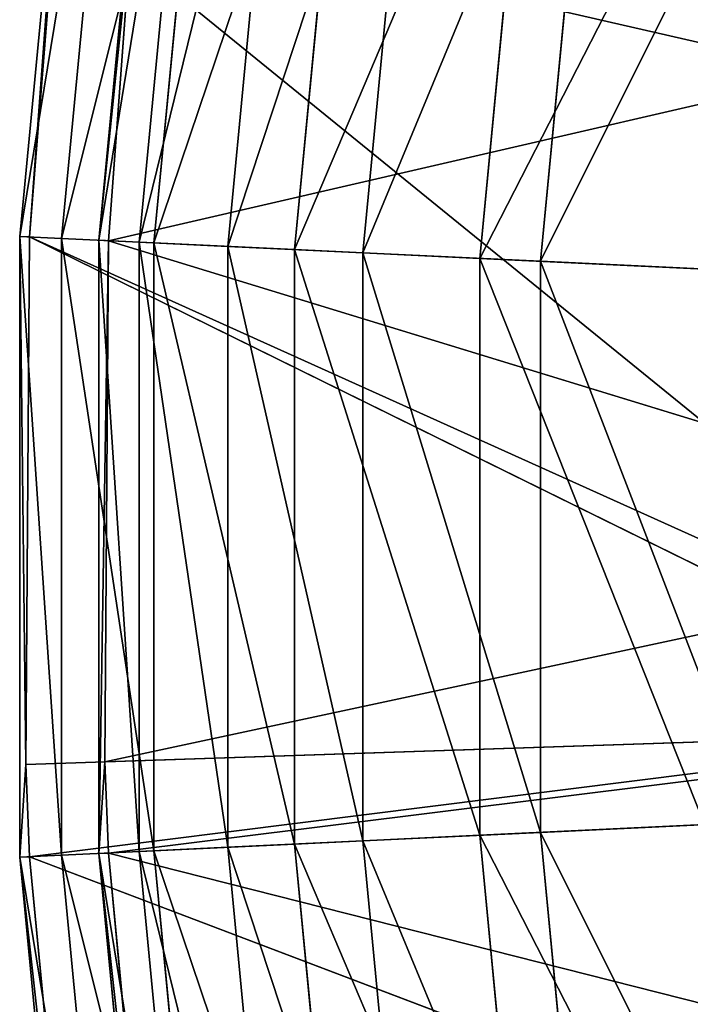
# Model space of a CAD drawing. Extents: x 0.04 to 6.5, y -3.23 to 3.23.
# Tile 45 of 256: x 0.04 to 0.37, y -0.23 to 0.26. Entities that reach past the tile are written whole.
import ezdxf

# ---------------------------------------------------------------- set-up
doc = ezdxf.new("R2010")
doc.units = 0
doc.header["$MEASUREMENT"] = 0
doc.layers.get('0').update_dxf_attribs({"linetype": 'CONTINUOUS'})

# ---------------------------------------------------------------- blocks, each defined once
blk = doc.blocks.new('CERAMICZNA_WISZ_CA_KR_TKA0')
at = {"color": 0}
for p, q in [((0.0665, 0.46022, 1.75141), (0.03725, 0.15387, 1.75141)), ((0.0665, 0.46022, 1.75141), (0.03725, 0.15387, 1.75141)), ((0.0665, 0.46022, 1.75141), (0.04213, 0.15364, 1.91034)), ((0.0665, 0.46022, 1.75141), (0.04213, 0.15364, 1.91034)), ((0.08705, 0.45727, 1.59377), (0.05799, 0.15288, 1.59377)), ((0.08705, 0.45727, 1.59377), (0.05799, 0.15288, 1.59377)), ((0.10542, 0.45463, 1.75338), (0.07652, 0.152, 1.75338)), ((0.10542, 0.45463, 1.75338), (0.07652, 0.152, 1.75338)), ((0.12515, 0.45179, 1.60205), (0.09644, 0.15105, 1.60205)), ((0.12515, 0.45179, 1.60205), (0.09644, 0.15105, 1.60205)), ((0.13246, 0.45074, 1.44153), (0.10381, 0.1507, 1.44153)), ((0.13246, 0.45074, 1.44153), (0.10381, 0.1507, 1.44153)), ((0.16875, 0.44552, 1.4559), (0.14043, 0.14896, 1.4559)), ((0.16875, 0.44552, 1.4559), (0.14043, 0.14896, 1.4559)), ((0.20154, 0.44081, 1.29866), (0.17353, 0.14738, 1.29866)), ((0.20154, 0.44081, 1.29866), (0.17353, 0.14738, 1.29866)), ((0.23506, 0.43599, 1.31874), (0.20735, 0.14577, 1.31874)), ((0.23506, 0.43599, 1.31874), (0.20735, 0.14577, 1.31874)), ((0.29249, 0.42773, 1.1689), (0.26531, 0.14301, 1.1689)), ((0.29249, 0.42773, 1.1689), (0.26531, 0.14301, 1.1689)), ((0.32238, 0.42343, 1.19417), (0.29546, 0.14157, 1.19417)), ((0.32238, 0.42343, 1.19417), (0.29546, 0.14157, 1.19417)), ((0.05469, 0.3232, 1.91034), (0.04213, 0.15364, 1.91034)), ((0.05469, 0.3232, 1.91034), (0.04213, 0.15364, 1.91034)), ((0.05469, 0.3232, 1.91034), (0.54589, 0.21066, 6.36459)), ((0.05469, 0.3232, 1.91034), (0.54589, 0.21066, 6.36459)), ((0.05469, 0.3232, 1.91034), (0.53865, -0.07028, 6.36459)), ((0.05469, 0.3232, 1.91034), (0.53865, -0.07028, 6.36459)), ((0.09362, 0.31929, 1.90595), (0.07652, 0.152, 1.75338)), ((0.09362, 0.31929, 1.90595), (0.07652, 0.152, 1.75338)), ((0.08121, 0.15178, 1.90595), (0.09362, 0.31929, 1.90595)), ((0.08121, 0.15178, 1.90595), (0.09362, 0.31929, 1.90595)), ((0.08121, 0.15178, 1.90595), (0.59038, 0.26931, 6.36021)), ((0.08121, 0.15178, 1.90595), (0.59038, 0.26931, 6.36021)), ((0.04213, 0.15364, 1.91034), (0.03725, 0.15387, 1.75141)), ((0.03725, 0.15387, 1.75141), (0.04028, -0.10789, 1.91034)), ((0.04213, 0.15364, 1.91034), (0.03725, 0.15387, 1.75141)), ((0.05799, 0.15288, 1.59377), (0.03725, 0.15387, 1.75141)), ((0.03725, 0.15387, 1.75141), (0.04028, -0.10789, 1.91034)), ((0.03725, 0.15387, 1.75141), (0.03725, -0.15387, 1.75141)), ((0.03725, 0.15387, 1.75141), (0.03725, -0.15387, 1.75141)), ((0.05799, 0.15288, 1.59377), (0.03725, 0.15387, 1.75141)), ((0.04213, 0.15364, 1.91034), (0.04028, -0.10789, 1.91034)), ((0.04213, 0.15364, 1.91034), (0.04028, -0.10789, 1.91034)), ((0.04213, 0.15364, 1.91034), (0.53865, -0.07028, 6.36459)), ((0.04213, 0.15364, 1.91034), (0.53865, -0.07028, 6.36459)), ((0.04213, 0.15364, 1.91034), (0.53927, -0.09121, 6.36459)), ((0.04213, 0.15364, 1.91034), (0.53927, -0.09121, 6.36459)), ((0.10381, 0.1507, 1.44153), (0.05799, 0.15288, 1.59377)), ((0.05799, 0.15288, 1.59377), (0.05799, -0.15288, 1.59377)), ((0.05799, 0.15288, 1.59377), (0.05799, -0.15288, 1.59377)), ((0.10381, 0.1507, 1.44153), (0.05799, 0.15288, 1.59377)), ((0.09644, 0.15105, 1.60205), (0.07652, 0.152, 1.75338)), ((0.07652, 0.152, 1.75338), (0.07652, -0.152, 1.75338)), ((0.07652, 0.152, 1.75338), (0.07652, -0.152, 1.75338)), ((0.07652, 0.152, 1.75338), (0.08121, 0.15178, 1.90595)), ((0.09644, 0.15105, 1.60205), (0.07652, 0.152, 1.75338)), ((0.07652, 0.152, 1.75338), (0.08121, 0.15178, 1.90595)), ((0.08121, 0.15178, 1.90595), (0.07652, -0.152, 1.75338)), ((0.08121, 0.15178, 1.90595), (0.07652, -0.152, 1.75338)), ((0.07938, -0.10659, 1.90595), (0.08121, 0.15178, 1.90595)), ((0.07938, -0.10659, 1.90595), (0.08121, 0.15178, 1.90595)), ((0.08121, 0.15178, 1.90595), (0.57687, 0, 6.36021)), ((0.08121, 0.15178, 1.90595), (0.57687, 0, 6.36021)), ((0.14043, 0.14896, 1.4559), (0.09644, 0.15105, 1.60205)), ((0.09644, 0.15105, 1.60205), (0.09644, -0.15105, 1.60205)), ((0.09644, 0.15105, 1.60205), (0.09644, -0.15105, 1.60205)), ((0.14043, 0.14896, 1.4559), (0.09644, 0.15105, 1.60205)), ((0.17353, 0.14738, 1.29866), (0.10381, 0.1507, 1.44153)), ((0.10381, 0.1507, 1.44153), (0.10381, -0.1507, 1.44153)), ((0.10381, 0.1507, 1.44153), (0.10381, -0.1507, 1.44153)), ((0.17353, 0.14738, 1.29866), (0.10381, 0.1507, 1.44153)), ((0.20735, 0.14577, 1.31874), (0.14043, 0.14896, 1.4559)), ((0.14043, 0.14896, 1.4559), (0.14043, -0.14896, 1.4559)), ((0.14043, 0.14896, 1.4559), (0.14043, -0.14896, 1.4559)), ((0.20735, 0.14577, 1.31874), (0.14043, 0.14896, 1.4559)), ((0.26531, 0.14301, 1.1689), (0.17353, 0.14738, 1.29866)), ((0.17353, 0.14738, 1.29866), (0.17353, -0.14738, 1.29866)), ((0.17353, 0.14738, 1.29866), (0.17353, -0.14738, 1.29866)), ((0.26531, 0.14301, 1.1689), (0.17353, 0.14738, 1.29866)), ((0.29546, 0.14157, 1.19417), (0.20735, 0.14577, 1.31874)), ((0.20735, 0.14577, 1.31874), (0.20735, -0.14577, 1.31874)), ((0.20735, 0.14577, 1.31874), (0.20735, -0.14577, 1.31874)), ((0.29546, 0.14157, 1.19417), (0.20735, 0.14577, 1.31874)), ((0.37676, 0.1377, 1.05562), (0.26531, 0.14301, 1.1689)), ((0.26531, 0.14301, 1.1689), (0.26531, -0.14301, 1.1689)), ((0.26531, 0.14301, 1.1689), (0.26531, -0.14301, 1.1689)), ((0.37676, 0.1377, 1.05562), (0.26531, 0.14301, 1.1689)), ((0.40246, 0.13647, 1.08542), (0.29546, 0.14157, 1.19417)), ((0.29546, 0.14157, 1.19417), (0.29546, -0.14157, 1.19417)), ((0.29546, 0.14157, 1.19417), (0.29546, -0.14157, 1.19417)), ((0.40246, 0.13647, 1.08542), (0.29546, 0.14157, 1.19417)), ((0.07938, -0.10659, 1.90595), (0.57687, 0, 6.36021)), ((0.07938, -0.10659, 1.90595), (0.57687, 0, 6.36021)), ((0.04028, -0.10789, 1.91034), (0.53927, -0.09121, 6.36459)), ((0.04028, -0.10789, 1.91034), (0.53927, -0.09121, 6.36459)), ((0.04213, -0.15364, 1.91034), (0.53927, -0.09121, 6.36459)), ((0.04213, -0.15364, 1.91034), (0.53927, -0.09121, 6.36459)), ((0.07938, -0.10659, 1.90595), (0.57837, -0.0899, 6.36021)), ((0.07938, -0.10659, 1.90595), (0.57837, -0.0899, 6.36021)), ((0.08121, -0.15178, 1.90595), (0.57837, -0.0899, 6.36021)), ((0.08121, -0.15178, 1.90595), (0.57837, -0.0899, 6.36021)), ((0.07652, -0.152, 1.75338), (0.07938, -0.10659, 1.90595)), ((0.07652, -0.152, 1.75338), (0.07938, -0.10659, 1.90595)), ((0.08121, -0.15178, 1.90595), (0.07938, -0.10659, 1.90595)), ((0.08121, -0.15178, 1.90595), (0.07938, -0.10659, 1.90595)), ((0.04028, -0.10789, 1.91034), (0.03725, -0.15387, 1.75141)), ((0.04028, -0.10789, 1.91034), (0.03725, -0.15387, 1.75141)), ((0.04028, -0.10789, 1.91034), (0.04213, -0.15364, 1.91034)), ((0.04028, -0.10789, 1.91034), (0.04213, -0.15364, 1.91034)), ((0.40246, -0.13647, 1.08542), (0.29546, -0.14157, 1.19417)), ((0.40246, -0.13647, 1.08542), (0.29546, -0.14157, 1.19417)), ((0.26531, -0.14301, 1.1689), (0.37676, -0.1377, 1.05562)), ((0.26531, -0.14301, 1.1689), (0.37676, -0.1377, 1.05562)), ((0.20735, -0.14577, 1.31874), (0.14043, -0.14896, 1.4559)), ((0.20735, -0.14577, 1.31874), (0.14043, -0.14896, 1.4559)), ((0.17353, -0.14738, 1.29866), (0.26531, -0.14301, 1.1689)), ((0.17353, -0.14738, 1.29866), (0.26531, -0.14301, 1.1689)), ((0.29546, -0.14157, 1.19417), (0.20735, -0.14577, 1.31874)), ((0.29546, -0.14157, 1.19417), (0.20735, -0.14577, 1.31874)), ((0.20735, -0.14577, 1.31874), (0.23506, -0.43599, 1.31874)), ((0.20735, -0.14577, 1.31874), (0.23506, -0.43599, 1.31874)), ((0.26531, -0.14301, 1.1689), (0.29249, -0.42773, 1.1689)), ((0.26531, -0.14301, 1.1689), (0.29249, -0.42773, 1.1689)), ((0.29546, -0.14157, 1.19417), (0.32238, -0.42343, 1.19417)), ((0.29546, -0.14157, 1.19417), (0.32238, -0.42343, 1.19417)), ((0.05799, -0.15288, 1.59377), (0.10381, -0.1507, 1.44153)), ((0.05799, -0.15288, 1.59377), (0.10381, -0.1507, 1.44153)), ((0.09644, -0.15105, 1.60205), (0.07652, -0.152, 1.75338)), ((0.09644, -0.15105, 1.60205), (0.07652, -0.152, 1.75338)), ((0.14043, -0.14896, 1.4559), (0.09644, -0.15105, 1.60205)), ((0.14043, -0.14896, 1.4559), (0.09644, -0.15105, 1.60205)), ((0.09644, -0.15105, 1.60205), (0.12515, -0.45179, 1.60205)), ((0.09644, -0.15105, 1.60205), (0.12515, -0.45179, 1.60205)), ((0.10381, -0.1507, 1.44153), (0.17353, -0.14738, 1.29866)), ((0.10381, -0.1507, 1.44153), (0.17353, -0.14738, 1.29866)), ((0.10381, -0.1507, 1.44153), (0.13246, -0.45074, 1.44153)), ((0.10381, -0.1507, 1.44153), (0.13246, -0.45074, 1.44153)), ((0.14043, -0.14896, 1.4559), (0.16875, -0.44552, 1.4559)), ((0.14043, -0.14896, 1.4559), (0.16875, -0.44552, 1.4559)), ((0.17353, -0.14738, 1.29866), (0.20154, -0.44081, 1.29866)), ((0.17353, -0.14738, 1.29866), (0.20154, -0.44081, 1.29866)), ((0.03725, -0.15387, 1.75141), (0.05799, -0.15288, 1.59377)), ((0.03725, -0.15387, 1.75141), (0.05799, -0.15288, 1.59377)), ((0.04213, -0.15364, 1.91034), (0.03725, -0.15387, 1.75141)), ((0.04213, -0.15364, 1.91034), (0.03725, -0.15387, 1.75141)), ((0.03725, -0.15387, 1.75141), (0.0665, -0.46022, 1.75141)), ((0.03725, -0.15387, 1.75141), (0.0665, -0.46022, 1.75141)), ((0.04213, -0.15364, 1.91034), (0.56034, -0.35049, 6.36459)), ((0.04213, -0.15364, 1.91034), (0.56034, -0.35049, 6.36459)), ((0.04213, -0.15364, 1.91034), (0.07134, -0.45953, 1.91034)), ((0.04213, -0.15364, 1.91034), (0.07134, -0.45953, 1.91034)), ((0.05799, -0.15288, 1.59377), (0.08705, -0.45727, 1.59377)), ((0.05799, -0.15288, 1.59377), (0.08705, -0.45727, 1.59377)), ((0.08121, -0.15178, 1.90595), (0.07652, -0.152, 1.75338)), ((0.08121, -0.15178, 1.90595), (0.07652, -0.152, 1.75338)), ((0.07652, -0.152, 1.75338), (0.10542, -0.45463, 1.75338)), ((0.07652, -0.152, 1.75338), (0.10542, -0.45463, 1.75338)), ((0.11007, -0.45396, 1.90595), (0.08121, -0.15178, 1.90595)), ((0.08121, -0.15178, 1.90595), (0.59161, -0.28124, 6.36021)), ((0.08121, -0.15178, 1.90595), (0.59161, -0.28124, 6.36021)), ((0.11007, -0.45396, 1.90595), (0.08121, -0.15178, 1.90595))]:
    blk.add_line(p, q, dxfattribs=at)
mesh = blk.add_polyface(dxfattribs=at)
corners = [(0.0665, 0.46022, 1.75141), (0.03725, 0.15387, 1.75141), (0.04213, 0.15364, 1.91034)]
mesh.append_faces([[corners[k] for k in face] for face in [(0, 1, 2)]], dxfattribs={"color": 0})
mesh = blk.add_polyface(dxfattribs=at)
corners = [(0.03725, 0.15387, 1.75141), (0.08705, 0.45727, 1.59377), (0.05799, 0.15288, 1.59377), (0.0665, 0.46022, 1.75141)]
mesh.append_faces([[corners[k] for k in face] for face in [(0, 1, 2), (1, 0, 3)]], dxfattribs={"vtx0": -1, "color": 0})
mesh = blk.add_polyface(dxfattribs=at)
corners = [(0.0665, 0.46022, 1.75141), (0.04213, 0.15364, 1.91034), (0.05469, 0.3232, 1.91034)]
mesh.append_faces([[corners[k] for k in face] for face in [(0, 1, 2)]], dxfattribs={"color": 0})
mesh = blk.add_polyface(dxfattribs=at)
corners = [(0.05799, 0.15288, 1.59377), (0.13246, 0.45074, 1.44153), (0.10381, 0.1507, 1.44153), (0.08705, 0.45727, 1.59377)]
mesh.append_faces([[corners[k] for k in face] for face in [(0, 1, 2), (1, 0, 3)]], dxfattribs={"vtx0": -1, "color": 0})
mesh = blk.add_polyface(dxfattribs=at)
corners = [(0.12515, 0.45179, 1.60205), (0.07652, 0.152, 1.75338), (0.09644, 0.15105, 1.60205), (0.10542, 0.45463, 1.75338)]
mesh.append_faces([[corners[k] for k in face] for face in [(0, 1, 2), (1, 0, 3)]], dxfattribs={"vtx0": -1, "color": 0})
mesh = blk.add_polyface(dxfattribs=at)
corners = [(0.10542, 0.45463, 1.75338), (0.09362, 0.31929, 1.90595), (0.07652, 0.152, 1.75338)]
mesh.append_faces([[corners[k] for k in face] for face in [(0, 1, 2)]], dxfattribs={"color": 0})
mesh = blk.add_polyface(dxfattribs=at)
corners = [(0.16875, 0.44552, 1.4559), (0.09644, 0.15105, 1.60205), (0.14043, 0.14896, 1.4559), (0.12515, 0.45179, 1.60205)]
mesh.append_faces([[corners[k] for k in face] for face in [(0, 1, 2), (1, 0, 3)]], dxfattribs={"vtx0": -1, "color": 0})
mesh = blk.add_polyface(dxfattribs=at)
corners = [(0.10381, 0.1507, 1.44153), (0.20154, 0.44081, 1.29866), (0.17353, 0.14738, 1.29866), (0.13246, 0.45074, 1.44153)]
mesh.append_faces([[corners[k] for k in face] for face in [(0, 1, 2), (1, 0, 3)]], dxfattribs={"vtx0": -1, "color": 0})
mesh = blk.add_polyface(dxfattribs=at)
corners = [(0.23506, 0.43599, 1.31874), (0.14043, 0.14896, 1.4559), (0.20735, 0.14577, 1.31874), (0.16875, 0.44552, 1.4559)]
mesh.append_faces([[corners[k] for k in face] for face in [(0, 1, 2), (1, 0, 3)]], dxfattribs={"vtx0": -1, "color": 0})
mesh = blk.add_polyface(dxfattribs=at)
corners = [(0.17353, 0.14738, 1.29866), (0.29249, 0.42773, 1.1689), (0.26531, 0.14301, 1.1689), (0.20154, 0.44081, 1.29866)]
mesh.append_faces([[corners[k] for k in face] for face in [(0, 1, 2), (1, 0, 3)]], dxfattribs={"vtx0": -1, "color": 0})
mesh = blk.add_polyface(dxfattribs=at)
corners = [(0.32238, 0.42343, 1.19417), (0.20735, 0.14577, 1.31874), (0.29546, 0.14157, 1.19417), (0.23506, 0.43599, 1.31874)]
mesh.append_faces([[corners[k] for k in face] for face in [(0, 1, 2), (1, 0, 3)]], dxfattribs={"vtx0": -1, "color": 0})
mesh = blk.add_polyface(dxfattribs=at)
corners = [(0.26531, 0.14301, 1.1689), (0.40294, 0.41185, 1.05562), (0.37676, 0.1377, 1.05562), (0.29249, 0.42773, 1.1689)]
mesh.append_faces([[corners[k] for k in face] for face in [(0, 1, 2), (1, 0, 3)]], dxfattribs={"vtx0": -1, "color": 0})
mesh = blk.add_polyface(dxfattribs=at)
corners = [(0.4284, 0.40819, 1.08542), (0.29546, 0.14157, 1.19417), (0.40246, 0.13647, 1.08542), (0.32238, 0.42343, 1.19417)]
mesh.append_faces([[corners[k] for k in face] for face in [(0, 1, 2), (1, 0, 3)]], dxfattribs={"vtx0": -1, "color": 0})
mesh = blk.add_polyface(dxfattribs=at)
corners = [(0.05469, 0.3232, 1.91034), (0.04213, 0.15364, 1.91034), (0.53865, -0.07028, 6.36459)]
mesh.append_faces([[corners[k] for k in face] for face in [(0, 1, 2)]], dxfattribs={"color": 0})
mesh = blk.add_polyface(dxfattribs=at)
corners = [(0.05469, 0.3232, 1.91034), (0.54589, 0.21066, 6.36459), (0.55145, 0.27323, 6.36459)]
mesh.append_faces([[corners[k] for k in face] for face in [(0, 1, 2)]], dxfattribs={"color": 0})
mesh = blk.add_polyface(dxfattribs=at)
corners = [(0.05469, 0.3232, 1.91034), (0.53865, -0.07028, 6.36459), (0.54589, 0.21066, 6.36459)]
mesh.append_faces([[corners[k] for k in face] for face in [(0, 1, 2)]], dxfattribs={"color": 0})
mesh = blk.add_polyface(dxfattribs=at)
corners = [(0.09362, 0.31929, 1.90595), (0.08121, 0.15178, 1.90595), (0.07652, 0.152, 1.75338)]
mesh.append_faces([[corners[k] for k in face] for face in [(0, 1, 2)]], dxfattribs={"color": 0})
mesh = blk.add_polyface(dxfattribs=at)
corners = [(0.09362, 0.31929, 1.90595), (0.59038, 0.26931, 6.36021), (0.08121, 0.15178, 1.90595)]
mesh.append_faces([[corners[k] for k in face] for face in [(0, 1, 2)]], dxfattribs={"color": 0})
mesh = blk.add_polyface(dxfattribs=at)
corners = [(0.59038, 0.26931, 6.36021), (0.57687, 0, 6.36021), (0.08121, 0.15178, 1.90595)]
mesh.append_faces([[corners[k] for k in face] for face in [(0, 1, 2)]], dxfattribs={"color": 0})
mesh = blk.add_polyface(dxfattribs=at)
corners = [(0.03725, 0.15387, 1.75141), (0.04028, -0.10789, 1.91034), (0.04213, 0.15364, 1.91034)]
mesh.append_faces([[corners[k] for k in face] for face in [(0, 1, 2)]], dxfattribs={"color": 0})
mesh = blk.add_polyface(dxfattribs=at)
corners = [(0.03725, 0.15387, 1.75141), (0.03725, -0.15387, 1.75141), (0.04028, -0.10789, 1.91034)]
mesh.append_faces([[corners[k] for k in face] for face in [(0, 1, 2)]], dxfattribs={"color": 0})
mesh = blk.add_polyface(dxfattribs=at)
corners = [(0.03725, 0.15387, 1.75141), (0.05799, -0.15288, 1.59377), (0.03725, -0.15387, 1.75141), (0.05799, 0.15288, 1.59377)]
mesh.append_faces([[corners[k] for k in face] for face in [(0, 1, 2), (1, 0, 3)]], dxfattribs={"vtx0": -1, "color": 0})
mesh = blk.add_polyface(dxfattribs=at)
corners = [(0.04213, 0.15364, 1.91034), (0.04028, -0.10789, 1.91034), (0.53927, -0.09121, 6.36459)]
mesh.append_faces([[corners[k] for k in face] for face in [(0, 1, 2)]], dxfattribs={"color": 0})
mesh = blk.add_polyface(dxfattribs=at)
corners = [(0.04213, 0.15364, 1.91034), (0.53927, -0.09121, 6.36459), (0.53865, -0.07028, 6.36459)]
mesh.append_faces([[corners[k] for k in face] for face in [(0, 1, 2)]], dxfattribs={"color": 0})
mesh = blk.add_polyface(dxfattribs=at)
corners = [(0.05799, 0.15288, 1.59377), (0.10381, -0.1507, 1.44153), (0.05799, -0.15288, 1.59377), (0.10381, 0.1507, 1.44153)]
mesh.append_faces([[corners[k] for k in face] for face in [(0, 1, 2), (1, 0, 3)]], dxfattribs={"vtx0": -1, "color": 0})
mesh = blk.add_polyface(dxfattribs=at)
corners = [(0.09644, -0.15105, 1.60205), (0.07652, 0.152, 1.75338), (0.07652, -0.152, 1.75338), (0.09644, 0.15105, 1.60205)]
mesh.append_faces([[corners[k] for k in face] for face in [(0, 1, 2), (1, 0, 3)]], dxfattribs={"vtx0": -1, "color": 0})
mesh = blk.add_polyface(dxfattribs=at)
corners = [(0.07652, 0.152, 1.75338), (0.08121, 0.15178, 1.90595), (0.07652, -0.152, 1.75338)]
mesh.append_faces([[corners[k] for k in face] for face in [(0, 1, 2)]], dxfattribs={"color": 0})
mesh = blk.add_polyface(dxfattribs=at)
corners = [(0.08121, 0.15178, 1.90595), (0.07938, -0.10659, 1.90595), (0.07652, -0.152, 1.75338)]
mesh.append_faces([[corners[k] for k in face] for face in [(0, 1, 2)]], dxfattribs={"color": 0})
mesh = blk.add_polyface(dxfattribs=at)
corners = [(0.08121, 0.15178, 1.90595), (0.57687, 0, 6.36021), (0.07938, -0.10659, 1.90595)]
mesh.append_faces([[corners[k] for k in face] for face in [(0, 1, 2)]], dxfattribs={"color": 0})
mesh = blk.add_polyface(dxfattribs=at)
corners = [(0.14043, -0.14896, 1.4559), (0.09644, 0.15105, 1.60205), (0.09644, -0.15105, 1.60205), (0.14043, 0.14896, 1.4559)]
mesh.append_faces([[corners[k] for k in face] for face in [(0, 1, 2), (1, 0, 3)]], dxfattribs={"vtx0": -1, "color": 0})
mesh = blk.add_polyface(dxfattribs=at)
corners = [(0.10381, 0.1507, 1.44153), (0.17353, -0.14738, 1.29866), (0.10381, -0.1507, 1.44153), (0.17353, 0.14738, 1.29866)]
mesh.append_faces([[corners[k] for k in face] for face in [(0, 1, 2), (1, 0, 3)]], dxfattribs={"vtx0": -1, "color": 0})
mesh = blk.add_polyface(dxfattribs=at)
corners = [(0.20735, -0.14577, 1.31874), (0.14043, 0.14896, 1.4559), (0.14043, -0.14896, 1.4559), (0.20735, 0.14577, 1.31874)]
mesh.append_faces([[corners[k] for k in face] for face in [(0, 1, 2), (1, 0, 3)]], dxfattribs={"vtx0": -1, "color": 0})
mesh = blk.add_polyface(dxfattribs=at)
corners = [(0.17353, 0.14738, 1.29866), (0.26531, -0.14301, 1.1689), (0.17353, -0.14738, 1.29866), (0.26531, 0.14301, 1.1689)]
mesh.append_faces([[corners[k] for k in face] for face in [(0, 1, 2), (1, 0, 3)]], dxfattribs={"vtx0": -1, "color": 0})
mesh = blk.add_polyface(dxfattribs=at)
corners = [(0.29546, -0.14157, 1.19417), (0.20735, 0.14577, 1.31874), (0.20735, -0.14577, 1.31874), (0.29546, 0.14157, 1.19417)]
mesh.append_faces([[corners[k] for k in face] for face in [(0, 1, 2), (1, 0, 3)]], dxfattribs={"vtx0": -1, "color": 0})
mesh = blk.add_polyface(dxfattribs=at)
corners = [(0.26531, 0.14301, 1.1689), (0.37676, -0.1377, 1.05562), (0.26531, -0.14301, 1.1689), (0.37676, 0.1377, 1.05562)]
mesh.append_faces([[corners[k] for k in face] for face in [(0, 1, 2), (1, 0, 3)]], dxfattribs={"vtx0": -1, "color": 0})
mesh = blk.add_polyface(dxfattribs=at)
corners = [(0.40246, -0.13647, 1.08542), (0.29546, 0.14157, 1.19417), (0.29546, -0.14157, 1.19417), (0.40246, 0.13647, 1.08542)]
mesh.append_faces([[corners[k] for k in face] for face in [(0, 1, 2), (1, 0, 3)]], dxfattribs={"vtx0": -1, "color": 0})
mesh = blk.add_polyface(dxfattribs=at)
corners = [(0.57687, 0, 6.36021), (0.57837, -0.0899, 6.36021), (0.07938, -0.10659, 1.90595)]
mesh.append_faces([[corners[k] for k in face] for face in [(0, 1, 2)]], dxfattribs={"color": 0})
mesh = blk.add_polyface(dxfattribs=at)
corners = [(0.53927, -0.09121, 6.36459), (0.04028, -0.10789, 1.91034), (0.04213, -0.15364, 1.91034)]
mesh.append_faces([[corners[k] for k in face] for face in [(0, 1, 2)]], dxfattribs={"color": 0})
mesh = blk.add_polyface(dxfattribs=at)
corners = [(0.53927, -0.09121, 6.36459), (0.04213, -0.15364, 1.91034), (0.56034, -0.35049, 6.36459)]
mesh.append_faces([[corners[k] for k in face] for face in [(0, 1, 2)]], dxfattribs={"color": 0})
mesh = blk.add_polyface(dxfattribs=at)
corners = [(0.57837, -0.0899, 6.36021), (0.08121, -0.15178, 1.90595), (0.07938, -0.10659, 1.90595)]
mesh.append_faces([[corners[k] for k in face] for face in [(0, 1, 2)]], dxfattribs={"color": 0})
mesh = blk.add_polyface(dxfattribs=at)
corners = [(0.57837, -0.0899, 6.36021), (0.59161, -0.28124, 6.36021), (0.08121, -0.15178, 1.90595)]
mesh.append_faces([[corners[k] for k in face] for face in [(0, 1, 2)]], dxfattribs={"color": 0})
mesh = blk.add_polyface(dxfattribs=at)
corners = [(0.07938, -0.10659, 1.90595), (0.08121, -0.15178, 1.90595), (0.07652, -0.152, 1.75338)]
mesh.append_faces([[corners[k] for k in face] for face in [(0, 1, 2)]], dxfattribs={"color": 0})
mesh = blk.add_polyface(dxfattribs=at)
corners = [(0.04028, -0.10789, 1.91034), (0.03725, -0.15387, 1.75141), (0.04213, -0.15364, 1.91034)]
mesh.append_faces([[corners[k] for k in face] for face in [(0, 1, 2)]], dxfattribs={"color": 0})
mesh = blk.add_polyface(dxfattribs=at)
corners = [(0.4284, -0.40819, 1.08542), (0.29546, -0.14157, 1.19417), (0.32238, -0.42343, 1.19417), (0.40246, -0.13647, 1.08542)]
mesh.append_faces([[corners[k] for k in face] for face in [(0, 1, 2), (1, 0, 3)]], dxfattribs={"vtx0": -1, "color": 0})
mesh = blk.add_polyface(dxfattribs=at)
corners = [(0.26531, -0.14301, 1.1689), (0.40294, -0.41185, 1.05562), (0.29249, -0.42773, 1.1689), (0.37676, -0.1377, 1.05562)]
mesh.append_faces([[corners[k] for k in face] for face in [(0, 1, 2), (1, 0, 3)]], dxfattribs={"vtx0": -1, "color": 0})
mesh = blk.add_polyface(dxfattribs=at)
corners = [(0.23506, -0.43599, 1.31874), (0.14043, -0.14896, 1.4559), (0.16875, -0.44552, 1.4559), (0.20735, -0.14577, 1.31874)]
mesh.append_faces([[corners[k] for k in face] for face in [(0, 1, 2), (1, 0, 3)]], dxfattribs={"vtx0": -1, "color": 0})
mesh = blk.add_polyface(dxfattribs=at)
corners = [(0.17353, -0.14738, 1.29866), (0.29249, -0.42773, 1.1689), (0.20154, -0.44081, 1.29866), (0.26531, -0.14301, 1.1689)]
mesh.append_faces([[corners[k] for k in face] for face in [(0, 1, 2), (1, 0, 3)]], dxfattribs={"vtx0": -1, "color": 0})
mesh = blk.add_polyface(dxfattribs=at)
corners = [(0.32238, -0.42343, 1.19417), (0.20735, -0.14577, 1.31874), (0.23506, -0.43599, 1.31874), (0.29546, -0.14157, 1.19417)]
mesh.append_faces([[corners[k] for k in face] for face in [(0, 1, 2), (1, 0, 3)]], dxfattribs={"vtx0": -1, "color": 0})
mesh = blk.add_polyface(dxfattribs=at)
corners = [(0.05799, -0.15288, 1.59377), (0.13246, -0.45074, 1.44153), (0.08705, -0.45727, 1.59377), (0.10381, -0.1507, 1.44153)]
mesh.append_faces([[corners[k] for k in face] for face in [(0, 1, 2), (1, 0, 3)]], dxfattribs={"vtx0": -1, "color": 0})
mesh = blk.add_polyface(dxfattribs=at)
corners = [(0.12515, -0.45179, 1.60205), (0.07652, -0.152, 1.75338), (0.10542, -0.45463, 1.75338), (0.09644, -0.15105, 1.60205)]
mesh.append_faces([[corners[k] for k in face] for face in [(0, 1, 2), (1, 0, 3)]], dxfattribs={"vtx0": -1, "color": 0})
mesh = blk.add_polyface(dxfattribs=at)
corners = [(0.16875, -0.44552, 1.4559), (0.09644, -0.15105, 1.60205), (0.12515, -0.45179, 1.60205), (0.14043, -0.14896, 1.4559)]
mesh.append_faces([[corners[k] for k in face] for face in [(0, 1, 2), (1, 0, 3)]], dxfattribs={"vtx0": -1, "color": 0})
mesh = blk.add_polyface(dxfattribs=at)
corners = [(0.10381, -0.1507, 1.44153), (0.20154, -0.44081, 1.29866), (0.13246, -0.45074, 1.44153), (0.17353, -0.14738, 1.29866)]
mesh.append_faces([[corners[k] for k in face] for face in [(0, 1, 2), (1, 0, 3)]], dxfattribs={"vtx0": -1, "color": 0})
mesh = blk.add_polyface(dxfattribs=at)
corners = [(0.03725, -0.15387, 1.75141), (0.08705, -0.45727, 1.59377), (0.0665, -0.46022, 1.75141), (0.05799, -0.15288, 1.59377)]
mesh.append_faces([[corners[k] for k in face] for face in [(0, 1, 2), (1, 0, 3)]], dxfattribs={"vtx0": -1, "color": 0})
mesh = blk.add_polyface(dxfattribs=at)
corners = [(0.07134, -0.45953, 1.91034), (0.03725, -0.15387, 1.75141), (0.0665, -0.46022, 1.75141), (0.04213, -0.15364, 1.91034)]
mesh.append_faces([[corners[k] for k in face] for face in [(0, 1, 2), (1, 0, 3)]], dxfattribs={"vtx0": -1, "color": 0})
mesh = blk.add_polyface(dxfattribs=at)
corners = [(0.04213, -0.15364, 1.91034), (0.07134, -0.45953, 1.91034), (0.56034, -0.35049, 6.36459)]
mesh.append_faces([[corners[k] for k in face] for face in [(0, 1, 2)]], dxfattribs={"color": 0})
mesh = blk.add_polyface(dxfattribs=at)
corners = [(0.07652, -0.152, 1.75338), (0.11007, -0.45396, 1.90595), (0.10542, -0.45463, 1.75338), (0.08121, -0.15178, 1.90595)]
mesh.append_faces([[corners[k] for k in face] for face in [(0, 1, 2), (1, 0, 3)]], dxfattribs={"vtx0": -1, "color": 0})
mesh = blk.add_polyface(dxfattribs=at)
corners = [(0.08121, -0.15178, 1.90595), (0.59161, -0.28124, 6.36021), (0.11007, -0.45396, 1.90595)]
mesh.append_faces([[corners[k] for k in face] for face in [(0, 1, 2)]], dxfattribs={"color": 0})

msp = doc.modelspace()

# ---------------------------------------------------------------- block references
at = {"color": 0}
msp.add_blockref('CERAMICZNA_WISZ_CA_KR_TKA0', (0, 0), dxfattribs=at)

doc.saveas('drawing.dxf')
